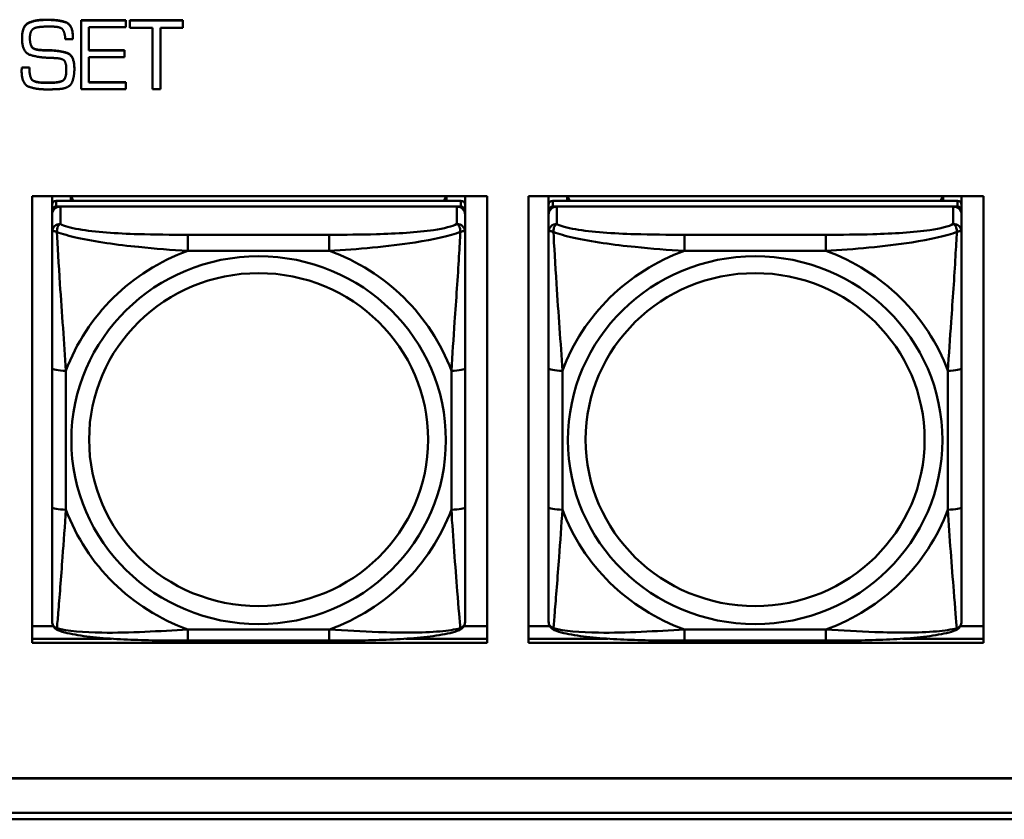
# Model space of a CAD drawing. Header units: inches. Extents: x 0.8 to 72.9, y -7.8 to 49.3.
# Tile 164 of 256: x 44.6 to 46, y 16.5 to 17.6. Entities that reach past the tile are written whole.
import ezdxf

# ---------------------------------------------------------------- set-up
doc = ezdxf.new("R2010")
doc.units = ezdxf.units.IN
doc.header["$MEASUREMENT"] = 0
doc.layers.add('Visible Edges(ROSSANSI)', color=7, linetype='Continuous', lineweight=50)
doc.layers.add('Visible Tangent Edges(ROSSANSI)', color=7, linetype='Continuous', lineweight=50)

msp = doc.modelspace()

# ---------------------------------------------------------------- linework, layer by layer
at = {"layer": 'Visible Edges(ROSSANSI)'}
for p, q in [((44.6019, 17.5942), (44.6045, 17.5942)), ((44.6045, 17.5939), (44.6019, 17.5939)), ((44.6521, 17.5936), (44.6521, 17.5933)), ((44.6521, 17.5936), (44.7163, 17.5936)), ((44.6521, 17.5933), (44.6521, 17.4951)), ((44.7163, 17.5933), (44.6521, 17.5933)), ((44.7163, 17.5936), (44.7163, 17.5933)), ((44.7163, 17.5834), (44.7163, 17.5933)), ((44.7217, 17.5936), (44.7217, 17.5933)), ((44.7217, 17.5936), (44.7978, 17.5936)), ((44.7217, 17.5933), (44.7217, 17.5828)), ((44.7978, 17.5933), (44.7217, 17.5933)), ((44.7978, 17.5936), (44.7978, 17.5933)), ((44.7978, 17.5828), (44.7978, 17.5933)), ((44.6048, 17.5844), (44.6102, 17.5844)), ((44.663, 17.5834), (44.7163, 17.5834)), ((44.663, 17.5502), (44.663, 17.5834)), ((44.7217, 17.5828), (44.7542, 17.5828)), ((44.7542, 17.5828), (44.7542, 17.4951)), ((44.7657, 17.5828), (44.7978, 17.5828)), ((44.7657, 17.4951), (44.7657, 17.5828)), ((44.5677, 17.5676), (44.5677, 17.5672)), ((44.6295, 17.5663), (44.6405, 17.5663)), ((44.6405, 17.5681), (44.6405, 17.5678)), ((44.6405, 17.5663), (44.6405, 17.5678)), ((44.5937, 17.5511), (44.5937, 17.5507)), ((44.6065, 17.5506), (44.6065, 17.5503)), ((44.663, 17.5506), (44.714, 17.5506)), ((44.714, 17.5502), (44.663, 17.5502)), ((44.714, 17.5506), (44.714, 17.5502)), ((44.714, 17.5409), (44.714, 17.5502)), ((44.663, 17.5409), (44.714, 17.5409)), ((44.663, 17.5045), (44.663, 17.5409)), ((44.5671, 17.5225), (44.5671, 17.5221)), ((44.5672, 17.5237), (44.5672, 17.5233)), ((44.5674, 17.5261), (44.5674, 17.5257)), ((44.5674, 17.5261), (44.5782, 17.5261)), ((44.5782, 17.5257), (44.5674, 17.5257)), ((44.5782, 17.5261), (44.5782, 17.5257)), ((44.6425, 17.5242), (44.6425, 17.5238)), ((44.5996, 17.5044), (44.6091, 17.5044)), ((44.6091, 17.5041), (44.5996, 17.5041)), ((44.663, 17.5049), (44.7163, 17.5049)), ((44.7163, 17.5045), (44.663, 17.5045)), ((44.7163, 17.5049), (44.7163, 17.5045)), ((44.7163, 17.4951), (44.7163, 17.5045)), ((44.6521, 17.4951), (44.7163, 17.4951)), ((44.7542, 17.4951), (44.7657, 17.4951)), ((44.582, 16.7033), (44.582, 17.342)), ((44.582, 17.342), (45.2326, 17.342)), ((44.6107, 17.3296), (44.6107, 17.342)), ((45.1953, 17.3354), (44.6166, 17.3354)), ((44.6373, 17.3354), (44.6373, 17.342)), ((44.641, 17.3354), (44.6377, 17.342)), ((45.1742, 17.342), (45.1709, 17.3354)), ((45.1747, 17.342), (45.1747, 17.3354)), ((45.2012, 17.342), (45.2012, 17.3296)), ((45.2326, 17.342), (45.2326, 16.7033)), ((45.292, 16.7033), (45.292, 17.342)), ((45.292, 17.342), (45.9426, 17.342)), ((45.3207, 17.3296), (45.3207, 17.342)), ((45.9053, 17.3354), (45.3266, 17.3354)), ((45.3473, 17.3354), (45.3473, 17.342)), ((45.351, 17.3354), (45.3477, 17.342)), ((45.8842, 17.342), (45.8809, 17.3354)), ((45.8847, 17.342), (45.8847, 17.3354)), ((45.9112, 17.342), (45.9112, 17.3296)), ((45.9426, 17.342), (45.9426, 16.7033)), ((44.6107, 17.3296), (44.6107, 17.3214)), ((44.6107, 17.3156), (44.6107, 17.3214)), ((44.6166, 17.3272), (45.1953, 17.3272)), ((45.1894, 17.3272), (44.6225, 17.3272)), ((45.2012, 17.3214), (45.2012, 17.3296)), ((45.2012, 17.3214), (45.2012, 17.3156)), ((45.3207, 17.3296), (45.3207, 17.3214)), ((45.3207, 17.3156), (45.3207, 17.3214)), ((45.3266, 17.3272), (45.9053, 17.3272)), ((45.8994, 17.3272), (45.3325, 17.3272)), ((45.9112, 17.3214), (45.9112, 17.3296)), ((45.9112, 17.3214), (45.9112, 17.3156)), ((44.6107, 17.3156), (44.6107, 17.2907)), ((45.2012, 17.2907), (45.2012, 17.3156)), ((45.3207, 17.3156), (45.3207, 17.2907)), ((45.9112, 17.2907), (45.9112, 17.3156)), ((44.6107, 17.0962), (44.6107, 16.8976)), ((45.2012, 16.8976), (45.2012, 17.0962)), ((45.3207, 17.0962), (45.3207, 16.8976)), ((45.9112, 16.8976), (45.9112, 17.0962)), ((44.582, 16.7271), (44.6126, 16.7271)), ((45.1993, 16.7271), (45.2326, 16.7271)), ((45.292, 16.7271), (45.3226, 16.7271)), ((45.9093, 16.7271), (45.9426, 16.7271)), ((44.582, 16.7094), (44.6954, 16.7094)), ((44.6954, 16.7094), (44.582, 16.7094)), ((45.2326, 16.7033), (44.582, 16.7033)), ((45.0071, 16.7067), (44.8048, 16.7067)), ((45.1165, 16.7094), (45.2326, 16.7094)), ((45.2326, 16.7094), (45.1165, 16.7094)), ((45.292, 16.7094), (45.4054, 16.7094)), ((45.4054, 16.7094), (45.292, 16.7094)), ((45.9426, 16.7033), (45.292, 16.7033)), ((45.7171, 16.7067), (45.5148, 16.7067)), ((45.8265, 16.7094), (45.9426, 16.7094)), ((45.9426, 16.7094), (45.8265, 16.7094)), ((35.8147, 16.5099), (53.1899, 16.5099)), ((53.1899, 16.5096), (35.8147, 16.5096)), ((35.8648, 16.4605), (53.2399, 16.4605)), ((53.2398, 16.4513), (35.8647, 16.4513))]:
    msp.add_line(p, q, dxfattribs=at)
for centre, major_axis, start_param, end_param in [((44.6166, 17.3296), (-0.00591, 0), 4.712389, 6.283185), ((45.1953, 17.3296), (0.00591, 0), 0, 1.570796), ((45.3266, 17.3296), (-0.00591, 0), 4.712389, 6.283185), ((45.9053, 17.3296), (0.00591, 0), 0, 1.570796), ((44.6225, 17.3156), (-0.0118, 0), 4.712389, 6.283185), ((44.6166, 17.3214), (-0.00591, 0), 4.712389, 6.283185), ((45.1894, 17.3156), (0.0118, 0), 0, 1.570796), ((45.1953, 17.3214), (0.00591, 0), 0, 1.570796), ((45.3325, 17.3156), (-0.0118, 0), 4.712389, 6.283185), ((45.3266, 17.3214), (-0.00591, 0), 4.712389, 6.283185), ((45.8994, 17.3156), (0.0118, 0), 0, 1.570796), ((45.9053, 17.3214), (0.00591, 0), 0, 1.570796)]:
    msp.add_ellipse(centre, major_axis=major_axis, ratio=0.981793, start_param=start_param, end_param=end_param, dxfattribs=at)
for points in [[(44.5677, 17.5676), (44.5677, 17.5854), (44.5862, 17.5942), (44.6019, 17.5942)], [(44.6019, 17.5939), (44.5862, 17.5939), (44.5677, 17.585), (44.5677, 17.5672)], [(44.6045, 17.5942), (44.6201, 17.5942), (44.6405, 17.587), (44.6405, 17.5681)], [(44.6405, 17.5678), (44.6405, 17.5867), (44.6201, 17.5939), (44.6045, 17.5939)], [(44.5789, 17.5678), (44.5789, 17.5688), (44.579, 17.5711), (44.5792, 17.5724)], [(44.5792, 17.5724), (44.5795, 17.575), (44.5818, 17.58), (44.5841, 17.5815)], [(44.5841, 17.5815), (44.5861, 17.5827), (44.5921, 17.5838), (44.5952, 17.5841)], [(44.5952, 17.5841), (44.598, 17.5843), (44.6029, 17.5844), (44.6048, 17.5844)], [(44.6102, 17.5844), (44.6217, 17.5844), (44.6289, 17.5772), (44.6295, 17.5663)], [(44.5677, 17.5672), (44.5677, 17.5476), (44.5908, 17.5403), (44.6065, 17.5397)], [(44.5937, 17.5507), (44.5841, 17.5513), (44.5789, 17.5597), (44.5789, 17.5678)], [(44.5937, 17.5511), (44.597, 17.5508), (44.6034, 17.5506), (44.6065, 17.5506)], [(44.6065, 17.5503), (44.6034, 17.5503), (44.597, 17.5504), (44.5937, 17.5507)], [(44.6065, 17.5506), (44.6213, 17.5503), (44.6425, 17.5434), (44.6425, 17.5242)], [(44.6425, 17.5238), (44.6425, 17.5431), (44.6213, 17.55), (44.6065, 17.5503)], [(44.6065, 17.5397), (44.6088, 17.5397), (44.6132, 17.5395), (44.6155, 17.5394)], [(44.6155, 17.5394), (44.6252, 17.5389), (44.631, 17.5325), (44.631, 17.5226)], [(44.5671, 17.5225), (44.5671, 17.5231), (44.5672, 17.5237)], [(44.5672, 17.5233), (44.5671, 17.5227), (44.5671, 17.5216), (44.5671, 17.5209)], [(44.5671, 17.5213), (44.5671, 17.5217), (44.5671, 17.5221)], [(44.5671, 17.5209), (44.5671, 17.5024), (44.5875, 17.4946), (44.603, 17.4946)], [(44.5672, 17.5237), (44.5672, 17.5243), (44.5674, 17.5255), (44.5674, 17.5261)], [(44.5674, 17.5257), (44.5674, 17.5251), (44.5672, 17.5239), (44.5672, 17.5233)], [(44.5782, 17.5261), (44.5782, 17.5126), (44.5858, 17.5044), (44.5996, 17.5044)], [(44.5996, 17.5041), (44.5858, 17.5041), (44.5782, 17.5123), (44.5782, 17.5257)], [(44.631, 17.5226), (44.631, 17.5101), (44.6215, 17.5041), (44.6091, 17.5041)], [(44.622, 17.4952), (44.6357, 17.4965), (44.6425, 17.5126), (44.6425, 17.5238)], [(44.603, 17.4946), (44.6055, 17.4946), (44.6102, 17.4946), (44.6126, 17.4948)], [(44.6126, 17.4948), (44.6149, 17.4949), (44.6197, 17.4951), (44.622, 17.4952)]]:
    msp.add_open_spline(points, degree=2, dxfattribs=at)
for points, degree, knots in [([(44.5789, 17.5679), (44.5789, 17.56), (44.5841, 17.5516), (44.5937, 17.5511)], 2, [0.01331, 0.01331, 0.01331, 1, 2, 2, 2]), ([(44.6091, 17.5044), (44.6215, 17.5044), (44.631, 17.5105), (44.631, 17.5228)], 2, [0, 0, 0, 1, 1.992417, 1.992417, 1.992417]), ([(44.6107, 17.2907), (44.6107, 17.2816), (44.6107, 17.2663), (44.6107, 17.2492), (44.6107, 17.2228), (44.6107, 17.1925), (44.6107, 17.1631), (44.6107, 17.1406), (44.6107, 17.1182), (44.6107, 17.0962)], 3, [-0.7968224, -0.7968224, -0.7968224, -0.7968224, -0.6514613, -0.6514613, -0.6514613, -0.427691, -0.427691, -0.427691, -0.2569517, -0.2569517, -0.2569517, -0.2569517]), ([(45.2012, 17.0962), (45.2012, 17.1195), (45.2012, 17.1432), (45.2012, 17.1669), (45.2012, 17.198), (45.2012, 17.2303), (45.2012, 17.2571), (45.2012, 17.271), (45.2012, 17.283), (45.2012, 17.2907)], 3, [0.2569537, 0.2569537, 0.2569537, 0.2569537, 0.4371919, 0.4371919, 0.4371919, 0.6739428, 0.6739428, 0.6739428, 0.7963818, 0.7963818, 0.7963818, 0.7963818]), ([(45.3207, 17.2907), (45.3207, 17.2816), (45.3207, 17.2663), (45.3207, 17.2492), (45.3207, 17.2228), (45.3207, 17.1925), (45.3207, 17.1631), (45.3207, 17.1406), (45.3207, 17.1182), (45.3207, 17.0962)], 3, [-0.7968224, -0.7968224, -0.7968224, -0.7968224, -0.6514613, -0.6514613, -0.6514613, -0.427691, -0.427691, -0.427691, -0.2569517, -0.2569517, -0.2569517, -0.2569517]), ([(45.9112, 17.0962), (45.9112, 17.1195), (45.9112, 17.1432), (45.9112, 17.1669), (45.9112, 17.198), (45.9112, 17.2303), (45.9112, 17.2571), (45.9112, 17.271), (45.9112, 17.283), (45.9112, 17.2907)], 3, [0.2569537, 0.2569537, 0.2569537, 0.2569537, 0.4371919, 0.4371919, 0.4371919, 0.6739428, 0.6739428, 0.6739428, 0.7963818, 0.7963818, 0.7963818, 0.7963818]), ([(44.6107, 16.8976), (44.6107, 16.8744), (44.6107, 16.851), (44.6107, 16.8288), (44.6107, 16.7997), (44.6107, 16.7714), (44.6107, 16.7525), (44.6107, 16.7428), (44.6107, 16.7359), (44.6107, 16.7341)], 3, [0.2569537, 0.2569537, 0.2569537, 0.2569537, 0.4371919, 0.4371919, 0.4371919, 0.6739428, 0.6739428, 0.6739428, 0.7963818, 0.7963818, 0.7963818, 0.7963818]), ([(45.2012, 16.7341), (45.2012, 16.7363), (45.2012, 16.7455), (45.2012, 16.7582), (45.2012, 16.7778), (45.2012, 16.8047), (45.2012, 16.8324), (45.2012, 16.8535), (45.2012, 16.8756), (45.2012, 16.8976)], 3, [-0.7968224, -0.7968224, -0.7968224, -0.7968224, -0.6514613, -0.6514613, -0.6514613, -0.427691, -0.427691, -0.427691, -0.2569517, -0.2569517, -0.2569517, -0.2569517]), ([(45.3207, 16.8976), (45.3207, 16.8744), (45.3207, 16.851), (45.3207, 16.8288), (45.3207, 16.7997), (45.3207, 16.7714), (45.3207, 16.7525), (45.3207, 16.7428), (45.3207, 16.7359), (45.3207, 16.7341)], 3, [0.2569537, 0.2569537, 0.2569537, 0.2569537, 0.4371919, 0.4371919, 0.4371919, 0.6739428, 0.6739428, 0.6739428, 0.7963818, 0.7963818, 0.7963818, 0.7963818]), ([(45.9112, 16.7341), (45.9112, 16.7363), (45.9112, 16.7455), (45.9112, 16.7582), (45.9112, 16.7778), (45.9112, 16.8047), (45.9112, 16.8324), (45.9112, 16.8535), (45.9112, 16.8756), (45.9112, 16.8976)], 3, [-0.7968224, -0.7968224, -0.7968224, -0.7968224, -0.6514613, -0.6514613, -0.6514613, -0.427691, -0.427691, -0.427691, -0.2569517, -0.2569517, -0.2569517, -0.2569517]), ([(44.6187, 16.7218), (44.6177, 16.7222), (44.6166, 16.7228), (44.6146, 16.7244), (44.6137, 16.7253), (44.6124, 16.7273), (44.6119, 16.7283), (44.6112, 16.7302), (44.611, 16.7311), (44.6107, 16.7327), (44.6107, 16.7334), (44.6107, 16.7341)], 3, [0.02510739, 0.02510739, 0.02510739, 0.02510739, 0.03073999, 0.03073999, 0.03637259, 0.03637259, 0.0420052, 0.0420052, 0.0476378, 0.0476378, 0.0532704, 0.0532704, 0.0532704, 0.0532704]), ([(45.1932, 16.7218), (45.1943, 16.7222), (45.1953, 16.7228), (45.1973, 16.7244), (45.1982, 16.7253), (45.1995, 16.7273), (45.2, 16.7283), (45.2007, 16.7302), (45.2009, 16.7311), (45.2012, 16.7327), (45.2012, 16.7334), (45.2012, 16.7341)], 3, [0.02510739, 0.02510739, 0.02510739, 0.02510739, 0.03073999, 0.03073999, 0.03637259, 0.03637259, 0.0420052, 0.0420052, 0.0476378, 0.0476378, 0.0532704, 0.0532704, 0.0532704, 0.0532704]), ([(45.3287, 16.7218), (45.3277, 16.7222), (45.3266, 16.7228), (45.3246, 16.7244), (45.3237, 16.7253), (45.3224, 16.7273), (45.3219, 16.7283), (45.3212, 16.7302), (45.321, 16.7311), (45.3207, 16.7327), (45.3207, 16.7334), (45.3207, 16.7341)], 3, [0.02510739, 0.02510739, 0.02510739, 0.02510739, 0.03073999, 0.03073999, 0.03637259, 0.03637259, 0.0420052, 0.0420052, 0.0476378, 0.0476378, 0.0532704, 0.0532704, 0.0532704, 0.0532704]), ([(45.9032, 16.7218), (45.9043, 16.7222), (45.9053, 16.7228), (45.9073, 16.7244), (45.9082, 16.7253), (45.9095, 16.7273), (45.91, 16.7283), (45.9107, 16.7302), (45.9109, 16.7311), (45.9112, 16.7327), (45.9112, 16.7334), (45.9112, 16.7341)], 3, [0.02510739, 0.02510739, 0.02510739, 0.02510739, 0.03073999, 0.03073999, 0.03637259, 0.03637259, 0.0420052, 0.0420052, 0.0476378, 0.0476378, 0.0532704, 0.0532704, 0.0532704, 0.0532704]), ([(44.8048, 16.7067), (44.7913, 16.7067), (44.7776, 16.7067), (44.7503, 16.7071), (44.7367, 16.7074), (44.7099, 16.7085), (44.6966, 16.7092), (44.6709, 16.7113), (44.6587, 16.7127), (44.6366, 16.7163), (44.6272, 16.7183), (44.6187, 16.7218)], 3, [0.2569517, 0.2569517, 0.2569517, 0.2569517, 0.3597049, 0.3597049, 0.4624581, 0.4624581, 0.5652112, 0.5652112, 0.6679644, 0.6679644, 0.7707176, 0.7707176, 0.7707176, 0.7707176]), ([(45.1932, 16.7218), (45.1848, 16.7183), (45.1753, 16.7163), (45.1532, 16.7127), (45.141, 16.7113), (45.1153, 16.7092), (45.102, 16.7085), (45.0752, 16.7074), (45.0616, 16.7071), (45.0343, 16.7067), (45.0206, 16.7067), (45.0071, 16.7067)], 3, [-0.7703505, -0.7703505, -0.7703505, -0.7703505, -0.6676711, -0.6676711, -0.5649918, -0.5649918, -0.4623124, -0.4623124, -0.3596331, -0.3596331, -0.2569537, -0.2569537, -0.2569537, -0.2569537]), ([(45.5148, 16.7067), (45.5013, 16.7067), (45.4876, 16.7067), (45.4603, 16.7071), (45.4467, 16.7074), (45.4199, 16.7085), (45.4066, 16.7092), (45.3809, 16.7113), (45.3687, 16.7127), (45.3466, 16.7163), (45.3372, 16.7183), (45.3287, 16.7218)], 3, [0.2569517, 0.2569517, 0.2569517, 0.2569517, 0.3597049, 0.3597049, 0.4624581, 0.4624581, 0.5652112, 0.5652112, 0.6679644, 0.6679644, 0.7707176, 0.7707176, 0.7707176, 0.7707176]), ([(45.9032, 16.7218), (45.8948, 16.7183), (45.8853, 16.7163), (45.8632, 16.7127), (45.851, 16.7113), (45.8253, 16.7092), (45.812, 16.7085), (45.7852, 16.7074), (45.7716, 16.7071), (45.7443, 16.7067), (45.7306, 16.7067), (45.7171, 16.7067)], 3, [-0.7703505, -0.7703505, -0.7703505, -0.7703505, -0.6676711, -0.6676711, -0.5649918, -0.5649918, -0.4623124, -0.4623124, -0.3596331, -0.3596331, -0.2569537, -0.2569537, -0.2569537, -0.2569537])]:
    msp.add_open_spline(points, degree=degree, knots=knots, dxfattribs=at)
at = {"layer": 'Visible Tangent Edges(ROSSANSI)'}
for p, q in [((44.6019, 17.5942), (44.6019, 17.5939)), ((44.6045, 17.5942), (44.6045, 17.5939)), ((44.5996, 17.5044), (44.5996, 17.5041)), ((44.6091, 17.5044), (44.6091, 17.5041)), ((44.6166, 17.3272), (44.6166, 17.3354)), ((45.1953, 17.3354), (45.1953, 17.3272)), ((45.3266, 17.3272), (45.3266, 17.3354)), ((45.9053, 17.3354), (45.9053, 17.3272)), ((44.6225, 17.3023), (44.6225, 17.3272)), ((45.1894, 17.3272), (45.1894, 17.3023)), ((45.3325, 17.3023), (45.3325, 17.3272)), ((45.8994, 17.3272), (45.8994, 17.3023)), ((44.8048, 17.2868), (44.8048, 17.2638)), ((45.0071, 17.2868), (44.8048, 17.2868)), ((45.0071, 17.2868), (45.0071, 17.2638)), ((45.5148, 17.2868), (45.5148, 17.2638)), ((45.7171, 17.2868), (45.5148, 17.2868)), ((45.7171, 17.2868), (45.7171, 17.2638)), ((44.8048, 17.2638), (45.0071, 17.2638)), ((45.5148, 17.2638), (45.7171, 17.2638)), ((44.6304, 16.8939), (44.6304, 17.0925)), ((45.1816, 17.0925), (45.1816, 16.8939)), ((45.3404, 16.8939), (45.3404, 17.0925)), ((45.8916, 17.0925), (45.8916, 16.8939)), ((45.0071, 16.7226), (44.8048, 16.7226)), ((44.8048, 16.7067), (44.8048, 16.7226)), ((45.0071, 16.7067), (45.0071, 16.7226)), ((45.7171, 16.7226), (45.5148, 16.7226)), ((45.5148, 16.7067), (45.5148, 16.7226)), ((45.7171, 16.7067), (45.7171, 16.7226))]:
    msp.add_line(p, q, dxfattribs=at)
for centre, major_axis, ratio, start_param, end_param in [((44.6225, 17.2907), (-0.0118, 0), 0.981793, 4.712389, 6.283185), ((45.1894, 17.2907), (0.0118, 0), 0.981793, 0, 1.570796), ((45.3325, 17.2907), (-0.0118, 0), 0.981793, 4.712389, 6.283185), ((45.8994, 17.2907), (0.0118, 0), 0.981793, 0, 1.570796), ((44.906, 16.9932), (-0.2936, 0), 0.981793, 5.064156, 5.931419), ((44.906, 16.9932), (0.2936, 0), 0.981793, 0.351767, 1.21903), ((45.616, 16.9932), (-0.2936, 0), 0.981793, 5.064156, 5.931419), ((45.616, 16.9932), (0.2936, 0), 0.981793, 0.351767, 1.21903), ((44.6304, 17.0962), (-0.0197, 0), 0.189952, 0, 1.570796), ((45.1816, 17.0962), (0.0197, 0), 0.189952, 4.712389, 6.283185), ((45.3404, 17.0962), (-0.0197, 0), 0.189952, 0, 1.570796), ((45.8916, 17.0962), (0.0197, 0), 0.189952, 4.712389, 6.283185), ((44.6304, 16.8976), (-0.0197, 0), 0.189952, 0, 1.570796), ((45.1816, 16.8976), (0.0197, 0), 0.189952, 4.712389, 6.283185), ((45.3404, 16.8976), (-0.0197, 0), 0.189952, 0, 1.570796), ((45.8916, 16.8976), (0.0197, 0), 0.189952, 4.712389, 6.283185), ((44.906, 16.9932), (-0.2936, 0), 0.981793, 0.351767, 1.21903), ((44.906, 16.9932), (0.2936, 0), 0.981793, 5.064156, 5.931419), ((45.616, 16.9932), (-0.2936, 0), 0.981793, 0.351767, 1.21903), ((45.616, 16.9932), (0.2936, 0), 0.981793, 5.064156, 5.931419)]:
    msp.add_ellipse(centre, major_axis=major_axis, ratio=ratio, start_param=start_param, end_param=end_param, dxfattribs=at)
for centre, major_axis in [((44.906, 16.9932), (-0.2678, 0)), ((45.616, 16.9932), (-0.2678, 0)), ((44.906, 16.994), (-0.2424, 0)), ((45.616, 16.994), (-0.2424, 0))]:
    msp.add_ellipse(centre, major_axis=major_axis, ratio=0.981793, dxfattribs=at)
for points, knots in [([(44.6107, 17.2907), (44.6107, 17.291), (44.6108, 17.2912), (44.611, 17.2915), (44.6112, 17.2916), (44.6116, 17.2918), (44.6117, 17.2918), (44.6121, 17.2919), (44.6122, 17.2919), (44.6126, 17.2919), (44.6129, 17.2919), (44.6138, 17.2918), (44.6145, 17.2917), (44.6159, 17.2913), (44.6167, 17.2911), (44.6175, 17.2908)], [-0.0532704, -0.0532704, -0.0532704, -0.0532704, -0.04377373, -0.04377373, -0.03521335, -0.03521335, -0.02986312, -0.02986312, -0.02651922, -0.02651922, -0.01983142, -0.01983142, -0.00913095, -0.00913095, 0.00023197, 0.00023197, 0.00023197, 0.00023197]), ([(44.6175, 17.2908), (44.6175, 17.2919), (44.6176, 17.2929), (44.6178, 17.2949), (44.618, 17.2959), (44.6184, 17.2973), (44.6186, 17.2979), (44.619, 17.2986), (44.6191, 17.2988), (44.6194, 17.2994), (44.6196, 17.2997), (44.6202, 17.3005), (44.6206, 17.3009), (44.6215, 17.3017), (44.622, 17.302), (44.6225, 17.3023)], [-0.00023197, -0.00023197, -0.00023197, -0.00023197, 0.00913095, 0.00913095, 0.01983142, 0.01983142, 0.02651922, 0.02651922, 0.02986312, 0.02986312, 0.03521335, 0.03521335, 0.04377373, 0.04377373, 0.0532704, 0.0532704, 0.0532704, 0.0532704]), ([(44.6175, 17.2908), (44.6252, 17.2879), (44.6352, 17.285), (44.6722, 17.2768), (44.704, 17.2725), (44.7582, 17.2669), (44.7814, 17.2651), (44.8048, 17.2638)], [-0.7478145, -0.7478145, -0.7478145, -0.7478145, -0.6493253, -0.6493253, -0.427691, -0.427691, -0.2569537, -0.2569537, -0.2569537, -0.2569537]), ([(44.6304, 17.0925), (44.628, 17.1322), (44.6247, 17.1743), (44.6201, 17.2443), (44.6185, 17.2718), (44.6175, 17.2908)], [0.2569517, 0.2569517, 0.2569517, 0.2569517, 0.5559983, 0.5559983, 0.7482818, 0.7482818, 0.7482818, 0.7482818]), ([(44.8048, 17.2868), (44.7812, 17.2868), (44.7572, 17.287), (44.7338, 17.2877), (44.7031, 17.2887), (44.6722, 17.2907), (44.649, 17.2947), (44.637, 17.2968), (44.6274, 17.2994), (44.6225, 17.3023)], [0.2569537, 0.2569537, 0.2569537, 0.2569537, 0.4371919, 0.4371919, 0.4371919, 0.6739428, 0.6739428, 0.6739428, 0.7963818, 0.7963818, 0.7963818, 0.7963818]), ([(45.1894, 17.3023), (45.1837, 17.2988), (45.1712, 17.2958), (45.156, 17.2936), (45.1326, 17.2902), (45.1034, 17.2885), (45.0744, 17.2876), (45.0522, 17.287), (45.0295, 17.2868), (45.0071, 17.2868)], [-0.7968224, -0.7968224, -0.7968224, -0.7968224, -0.6514613, -0.6514613, -0.6514613, -0.427691, -0.427691, -0.427691, -0.2569517, -0.2569517, -0.2569517, -0.2569517]), ([(45.0071, 17.2638), (45.0476, 17.2661), (45.09, 17.2699), (45.1556, 17.2799), (45.18, 17.285), (45.1944, 17.2908)], [0.2569517, 0.2569517, 0.2569517, 0.2569517, 0.5559983, 0.5559983, 0.7482818, 0.7482818, 0.7482818, 0.7482818]), ([(45.1944, 17.2908), (45.1939, 17.2808), (45.1932, 17.2687), (45.1908, 17.2266), (45.1885, 17.1935), (45.1846, 17.1384), (45.183, 17.1154), (45.1816, 17.0925)], [-0.7478145, -0.7478145, -0.7478145, -0.7478145, -0.6493253, -0.6493253, -0.427691, -0.427691, -0.2569537, -0.2569537, -0.2569537, -0.2569537]), ([(45.1894, 17.3023), (45.19, 17.302), (45.1905, 17.3017), (45.1913, 17.3009), (45.1917, 17.3005), (45.1923, 17.2997), (45.1925, 17.2994), (45.1928, 17.2988), (45.193, 17.2986), (45.1933, 17.2979), (45.1935, 17.2973), (45.1939, 17.2959), (45.1941, 17.2949), (45.1944, 17.2929), (45.1944, 17.2919), (45.1944, 17.2908)], [-0.0532704, -0.0532704, -0.0532704, -0.0532704, -0.04377373, -0.04377373, -0.03521335, -0.03521335, -0.02986312, -0.02986312, -0.02651922, -0.02651922, -0.01983142, -0.01983142, -0.00913095, -0.00913095, 0.00023197, 0.00023197, 0.00023197, 0.00023197]), ([(45.1944, 17.2908), (45.1952, 17.2911), (45.196, 17.2913), (45.1974, 17.2917), (45.1981, 17.2918), (45.199, 17.2919), (45.1993, 17.2919), (45.1997, 17.2919), (45.1999, 17.2919), (45.2002, 17.2918), (45.2004, 17.2918), (45.2007, 17.2916), (45.2009, 17.2915), (45.2012, 17.2912), (45.2012, 17.291), (45.2012, 17.2907)], [-0.00023197, -0.00023197, -0.00023197, -0.00023197, 0.00913095, 0.00913095, 0.01983142, 0.01983142, 0.02651922, 0.02651922, 0.02986312, 0.02986312, 0.03521335, 0.03521335, 0.04377373, 0.04377373, 0.0532704, 0.0532704, 0.0532704, 0.0532704]), ([(45.3207, 17.2907), (45.3207, 17.291), (45.3208, 17.2912), (45.321, 17.2915), (45.3212, 17.2916), (45.3216, 17.2918), (45.3217, 17.2918), (45.3221, 17.2919), (45.3222, 17.2919), (45.3226, 17.2919), (45.3229, 17.2919), (45.3238, 17.2918), (45.3245, 17.2917), (45.3259, 17.2913), (45.3267, 17.2911), (45.3275, 17.2908)], [-0.0532704, -0.0532704, -0.0532704, -0.0532704, -0.04377373, -0.04377373, -0.03521335, -0.03521335, -0.02986312, -0.02986312, -0.02651922, -0.02651922, -0.01983142, -0.01983142, -0.00913095, -0.00913095, 0.00023197, 0.00023197, 0.00023197, 0.00023197]), ([(45.3275, 17.2908), (45.3275, 17.2919), (45.3276, 17.2929), (45.3278, 17.2949), (45.328, 17.2959), (45.3284, 17.2973), (45.3286, 17.2979), (45.329, 17.2986), (45.3291, 17.2988), (45.3294, 17.2994), (45.3296, 17.2997), (45.3302, 17.3005), (45.3306, 17.3009), (45.3315, 17.3017), (45.332, 17.302), (45.3325, 17.3023)], [-0.00023197, -0.00023197, -0.00023197, -0.00023197, 0.00913095, 0.00913095, 0.01983142, 0.01983142, 0.02651922, 0.02651922, 0.02986312, 0.02986312, 0.03521335, 0.03521335, 0.04377373, 0.04377373, 0.0532704, 0.0532704, 0.0532704, 0.0532704]), ([(45.3275, 17.2908), (45.3352, 17.2879), (45.3452, 17.285), (45.3822, 17.2768), (45.414, 17.2725), (45.4682, 17.2669), (45.4914, 17.2651), (45.5148, 17.2638)], [-0.7478145, -0.7478145, -0.7478145, -0.7478145, -0.6493253, -0.6493253, -0.427691, -0.427691, -0.2569537, -0.2569537, -0.2569537, -0.2569537]), ([(45.3404, 17.0925), (45.338, 17.1322), (45.3347, 17.1743), (45.3301, 17.2443), (45.3285, 17.2718), (45.3275, 17.2908)], [0.2569517, 0.2569517, 0.2569517, 0.2569517, 0.5559983, 0.5559983, 0.7482818, 0.7482818, 0.7482818, 0.7482818]), ([(45.5148, 17.2868), (45.4912, 17.2868), (45.4672, 17.287), (45.4438, 17.2877), (45.4131, 17.2887), (45.3822, 17.2907), (45.359, 17.2947), (45.347, 17.2968), (45.3374, 17.2994), (45.3325, 17.3023)], [0.2569537, 0.2569537, 0.2569537, 0.2569537, 0.4371919, 0.4371919, 0.4371919, 0.6739428, 0.6739428, 0.6739428, 0.7963818, 0.7963818, 0.7963818, 0.7963818]), ([(45.8994, 17.3023), (45.8937, 17.2988), (45.8812, 17.2958), (45.866, 17.2936), (45.8426, 17.2902), (45.8134, 17.2885), (45.7844, 17.2876), (45.7622, 17.287), (45.7395, 17.2868), (45.7171, 17.2868)], [-0.7968224, -0.7968224, -0.7968224, -0.7968224, -0.6514613, -0.6514613, -0.6514613, -0.427691, -0.427691, -0.427691, -0.2569517, -0.2569517, -0.2569517, -0.2569517]), ([(45.7171, 17.2638), (45.7576, 17.2661), (45.8, 17.2699), (45.8656, 17.2799), (45.89, 17.285), (45.9044, 17.2908)], [0.2569517, 0.2569517, 0.2569517, 0.2569517, 0.5559983, 0.5559983, 0.7482818, 0.7482818, 0.7482818, 0.7482818]), ([(45.9044, 17.2908), (45.9039, 17.2808), (45.9032, 17.2687), (45.9008, 17.2266), (45.8985, 17.1935), (45.8946, 17.1384), (45.893, 17.1154), (45.8916, 17.0925)], [-0.7478145, -0.7478145, -0.7478145, -0.7478145, -0.6493253, -0.6493253, -0.427691, -0.427691, -0.2569537, -0.2569537, -0.2569537, -0.2569537]), ([(45.8994, 17.3023), (45.9, 17.302), (45.9005, 17.3017), (45.9013, 17.3009), (45.9017, 17.3005), (45.9023, 17.2997), (45.9025, 17.2994), (45.9028, 17.2988), (45.903, 17.2986), (45.9033, 17.2979), (45.9035, 17.2973), (45.9039, 17.2959), (45.9041, 17.2949), (45.9044, 17.2929), (45.9044, 17.2919), (45.9044, 17.2908)], [-0.0532704, -0.0532704, -0.0532704, -0.0532704, -0.04377373, -0.04377373, -0.03521335, -0.03521335, -0.02986312, -0.02986312, -0.02651922, -0.02651922, -0.01983142, -0.01983142, -0.00913095, -0.00913095, 0.00023197, 0.00023197, 0.00023197, 0.00023197]), ([(45.9044, 17.2908), (45.9052, 17.2911), (45.906, 17.2913), (45.9074, 17.2917), (45.9081, 17.2918), (45.909, 17.2919), (45.9093, 17.2919), (45.9097, 17.2919), (45.9099, 17.2919), (45.9102, 17.2918), (45.9104, 17.2918), (45.9107, 17.2916), (45.9109, 17.2915), (45.9112, 17.2912), (45.9112, 17.291), (45.9112, 17.2907)], [-0.00023197, -0.00023197, -0.00023197, -0.00023197, 0.00913095, 0.00913095, 0.01983142, 0.01983142, 0.02651922, 0.02651922, 0.02986312, 0.02986312, 0.03521335, 0.03521335, 0.04377373, 0.04377373, 0.0532704, 0.0532704, 0.0532704, 0.0532704]), ([(44.6175, 16.7244), (44.618, 16.7295), (44.6187, 16.7371), (44.6212, 16.7677), (44.6234, 16.7968), (44.6273, 16.8483), (44.629, 16.8709), (44.6304, 16.8939)], [-0.7478145, -0.7478145, -0.7478145, -0.7478145, -0.6493253, -0.6493253, -0.427691, -0.427691, -0.2569537, -0.2569537, -0.2569537, -0.2569537]), ([(45.1816, 16.8939), (45.1839, 16.8541), (45.1872, 16.8131), (45.1919, 16.7541), (45.1935, 16.7337), (45.1944, 16.7244)], [0.2569517, 0.2569517, 0.2569517, 0.2569517, 0.5559983, 0.5559983, 0.7482818, 0.7482818, 0.7482818, 0.7482818]), ([(45.3275, 16.7244), (45.328, 16.7295), (45.3287, 16.7371), (45.3312, 16.7677), (45.3334, 16.7968), (45.3373, 16.8483), (45.339, 16.8709), (45.3404, 16.8939)], [-0.7478145, -0.7478145, -0.7478145, -0.7478145, -0.6493253, -0.6493253, -0.427691, -0.427691, -0.2569537, -0.2569537, -0.2569537, -0.2569537]), ([(45.8916, 16.8939), (45.8939, 16.8541), (45.8972, 16.8131), (45.9019, 16.7541), (45.9035, 16.7337), (45.9044, 16.7244)], [0.2569517, 0.2569517, 0.2569517, 0.2569517, 0.5559983, 0.5559983, 0.7482818, 0.7482818, 0.7482818, 0.7482818]), ([(44.6175, 16.7244), (44.6167, 16.7247), (44.6159, 16.725), (44.6145, 16.7259), (44.6138, 16.7264), (44.6129, 16.7273), (44.6126, 16.7277), (44.6122, 16.7284), (44.6121, 16.7286), (44.6117, 16.7292), (44.6116, 16.7295), (44.6112, 16.7305), (44.611, 16.7311), (44.6108, 16.7325), (44.6107, 16.7333), (44.6107, 16.7341)], [-0.00023197, -0.00023197, -0.00023197, -0.00023197, 0.00913095, 0.00913095, 0.01983142, 0.01983142, 0.02651922, 0.02651922, 0.02986312, 0.02986312, 0.03521335, 0.03521335, 0.04377373, 0.04377373, 0.0532704, 0.0532704, 0.0532704, 0.0532704]), ([(45.2012, 16.7341), (45.2012, 16.7333), (45.2012, 16.7325), (45.2009, 16.7311), (45.2007, 16.7305), (45.2004, 16.7295), (45.2002, 16.7292), (45.1999, 16.7286), (45.1997, 16.7284), (45.1993, 16.7277), (45.199, 16.7273), (45.1981, 16.7264), (45.1974, 16.7259), (45.196, 16.725), (45.1952, 16.7247), (45.1944, 16.7244)], [-0.0532704, -0.0532704, -0.0532704, -0.0532704, -0.04377373, -0.04377373, -0.03521335, -0.03521335, -0.02986312, -0.02986312, -0.02651922, -0.02651922, -0.01983142, -0.01983142, -0.00913095, -0.00913095, 0.00023197, 0.00023197, 0.00023197, 0.00023197]), ([(45.3275, 16.7244), (45.3267, 16.7247), (45.3259, 16.725), (45.3245, 16.7259), (45.3238, 16.7264), (45.3229, 16.7273), (45.3226, 16.7277), (45.3222, 16.7284), (45.3221, 16.7286), (45.3217, 16.7292), (45.3216, 16.7295), (45.3212, 16.7305), (45.321, 16.7311), (45.3208, 16.7325), (45.3207, 16.7333), (45.3207, 16.7341)], [-0.00023197, -0.00023197, -0.00023197, -0.00023197, 0.00913095, 0.00913095, 0.01983142, 0.01983142, 0.02651922, 0.02651922, 0.02986312, 0.02986312, 0.03521335, 0.03521335, 0.04377373, 0.04377373, 0.0532704, 0.0532704, 0.0532704, 0.0532704]), ([(45.9112, 16.7341), (45.9112, 16.7333), (45.9112, 16.7325), (45.9109, 16.7311), (45.9107, 16.7305), (45.9104, 16.7295), (45.9102, 16.7292), (45.9099, 16.7286), (45.9097, 16.7284), (45.9093, 16.7277), (45.909, 16.7273), (45.9081, 16.7264), (45.9074, 16.7259), (45.906, 16.725), (45.9052, 16.7247), (45.9044, 16.7244)], [-0.0532704, -0.0532704, -0.0532704, -0.0532704, -0.04377373, -0.04377373, -0.03521335, -0.03521335, -0.02986312, -0.02986312, -0.02651922, -0.02651922, -0.01983142, -0.01983142, -0.00913095, -0.00913095, 0.00023197, 0.00023197, 0.00023197, 0.00023197]), ([(44.6187, 16.7218), (44.6186, 16.7219), (44.6184, 16.7219), (44.618, 16.7223), (44.6178, 16.7226), (44.6176, 16.7234), (44.6175, 16.7239), (44.6175, 16.7244)], [-0.02510739, -0.02510739, -0.02510739, -0.02510739, -0.01983142, -0.01983142, -0.00913095, -0.00913095, 0.00023197, 0.00023197, 0.00023197, 0.00023197]), ([(44.8048, 16.7226), (44.7643, 16.7202), (44.722, 16.7175), (44.6563, 16.7185), (44.6319, 16.7205), (44.6175, 16.7244)], [0.2569517, 0.2569517, 0.2569517, 0.2569517, 0.5559983, 0.5559983, 0.7482818, 0.7482818, 0.7482818, 0.7482818]), ([(45.1944, 16.7244), (45.1867, 16.7225), (45.1767, 16.7209), (45.1397, 16.7176), (45.108, 16.7178), (45.0537, 16.7198), (45.0305, 16.7212), (45.0071, 16.7226)], [-0.7478145, -0.7478145, -0.7478145, -0.7478145, -0.6493253, -0.6493253, -0.427691, -0.427691, -0.2569537, -0.2569537, -0.2569537, -0.2569537]), ([(45.1944, 16.7244), (45.1944, 16.7239), (45.1944, 16.7234), (45.1941, 16.7226), (45.1939, 16.7223), (45.1935, 16.7219), (45.1934, 16.7219), (45.1932, 16.7218)], [-0.00023197, -0.00023197, -0.00023197, -0.00023197, 0.00913095, 0.00913095, 0.01983142, 0.01983142, 0.02510739, 0.02510739, 0.02510739, 0.02510739]), ([(45.3287, 16.7218), (45.3286, 16.7219), (45.3284, 16.7219), (45.328, 16.7223), (45.3278, 16.7226), (45.3276, 16.7234), (45.3275, 16.7239), (45.3275, 16.7244)], [-0.02510739, -0.02510739, -0.02510739, -0.02510739, -0.01983142, -0.01983142, -0.00913095, -0.00913095, 0.00023197, 0.00023197, 0.00023197, 0.00023197]), ([(45.5148, 16.7226), (45.4743, 16.7202), (45.432, 16.7175), (45.3663, 16.7185), (45.3419, 16.7205), (45.3275, 16.7244)], [0.2569517, 0.2569517, 0.2569517, 0.2569517, 0.5559983, 0.5559983, 0.7482818, 0.7482818, 0.7482818, 0.7482818]), ([(45.9044, 16.7244), (45.8967, 16.7225), (45.8867, 16.7209), (45.8497, 16.7176), (45.818, 16.7178), (45.7637, 16.7198), (45.7405, 16.7212), (45.7171, 16.7226)], [-0.7478145, -0.7478145, -0.7478145, -0.7478145, -0.6493253, -0.6493253, -0.427691, -0.427691, -0.2569537, -0.2569537, -0.2569537, -0.2569537]), ([(45.9044, 16.7244), (45.9044, 16.7239), (45.9044, 16.7234), (45.9041, 16.7226), (45.9039, 16.7223), (45.9035, 16.7219), (45.9034, 16.7219), (45.9032, 16.7218)], [-0.00023197, -0.00023197, -0.00023197, -0.00023197, 0.00913095, 0.00913095, 0.01983142, 0.01983142, 0.02510739, 0.02510739, 0.02510739, 0.02510739])]:
    msp.add_open_spline(points, degree=3, knots=knots, dxfattribs=at)

doc.saveas('drawing.dxf')
